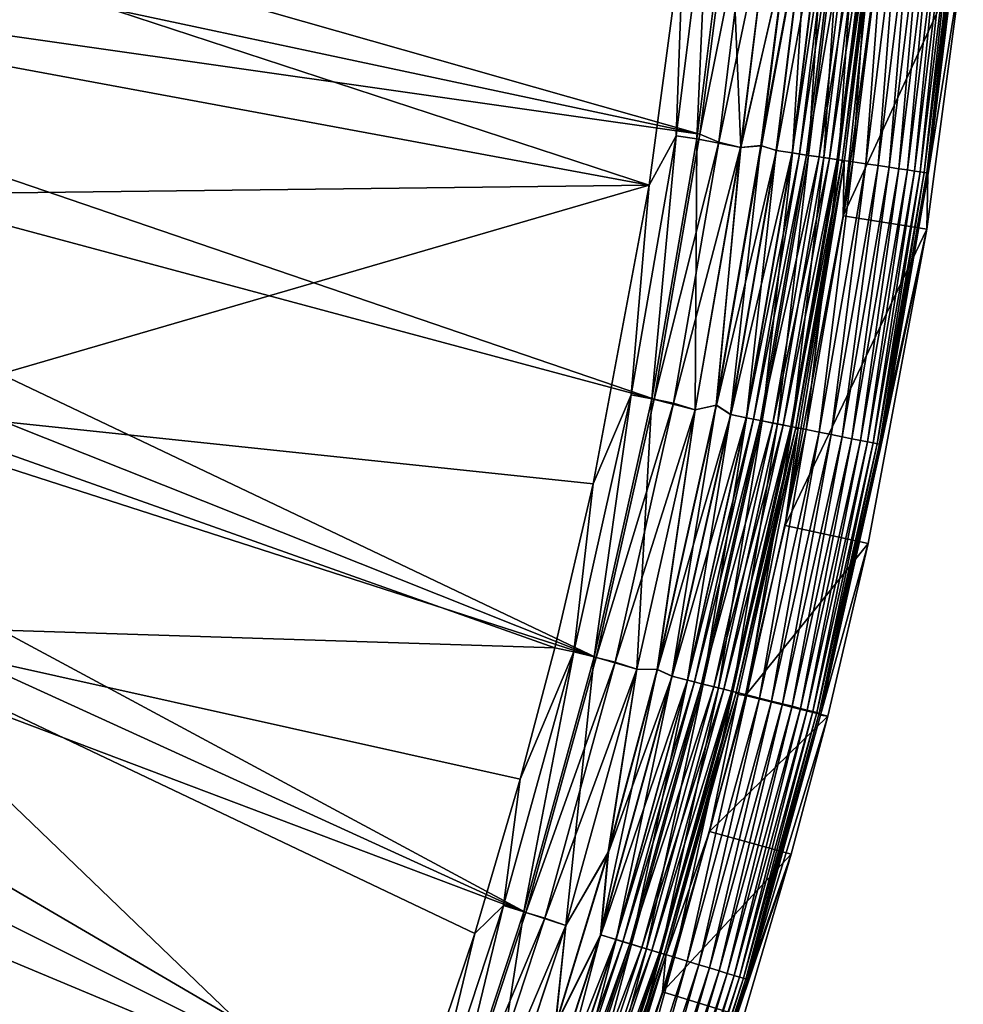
# Model space of a CAD drawing. Header units: metres. Extents: x -900 to 900, y -400 to 400.
# Tile 196 of 241: x 865 to 898, y -259 to -224. Entities that reach past the tile are written whole.
import ezdxf

# ---------------------------------------------------------------- set-up
doc = ezdxf.new("R2010")
doc.units = ezdxf.units.M

msp = doc.modelspace()

# ---------------------------------------------------------------- linework, layer by layer
at = {"layer": 'top'}
for points in [[(837.767822, -221.024963, -29.86421), (887.293213, -230.21315, -0.803848), (838.615112, -214.274445, -29.859097)], [(887.293213, -230.21315, -0.803848), (888.514221, -221.03038, -0.803848), (838.615112, -214.274445, -29.859097)], [(840.107117, -214.472153, -32.457088), (889.088013, -228.416321, -3.399924), (839.723206, -217.890854, -32.45974)], [(889.972351, -221.528122, -3.399924), (889.088013, -228.416321, -3.399924), (840.107117, -214.472153, -32.457088)], [(889.088013, -228.416321, -3.399924), (839.25592, -221.299149, -32.462105), (839.723206, -217.890854, -32.45974)], [(889.392639, -219.242432, -0.456723), (888.250183, -228.469086, -0.456723), (888.985291, -228.577805, -0.204445)], [(888.514221, -221.03038, -0.803848), (888.250183, -228.469086, -0.456723), (889.392639, -219.242432, -0.456723)], [(890.132202, -219.314987, -0.204445), (889.392639, -219.242432, -0.456723), (888.985291, -228.577805, -0.204445)], [(888.985291, -228.577805, -0.204445), (890.531128, -228.888031), (890.132202, -219.314987, -0.204445)], [(889.753174, -228.691376, -3.101714), (889.088013, -228.416321, -3.399924), (890.904785, -219.390778, -3.101714)], [(889.088013, -228.416321, -3.399924), (889.972351, -221.528122, -3.399924), (890.904785, -219.390778, -3.101714)], [(890.904785, -219.390778, -3.101714), (891.679993, -219.540833, -3), (889.753174, -228.691376, -3.101714)], [(891.679993, -219.540833, -3), (890.527161, -228.887436, -3), (889.753174, -228.691376, -3.101714)], [(890.531128, -228.888031), (891.68396, -219.541229), (890.132202, -219.314987, -0.204445)], [(891.679993, -219.540833, -3), (892.163574, -221.830399, -3), (890.527161, -228.887436, -3)], [(891.68396, -219.541229), (890.531128, -228.888031), (892.148865, -221.828751)], [(892.148865, -221.828751), (891.249207, -228.816299), (892.953796, -219.591797, -0.028766)], [(892.953796, -219.591797, -0.028766), (891.249207, -228.816299), (891.789734, -228.992599, -0.028766)], [(891.799866, -228.994095, -3.056892), (891.263794, -228.818481, -3), (892.963928, -219.592789, -3.056892)], [(891.263794, -228.818481, -3), (892.163574, -221.830399, -3), (892.963928, -219.592789, -3.056892)], [(892.36261, -229.077332, -0.114353), (892.953796, -219.591797, -0.028766), (891.789734, -228.992599, -0.028766)], [(892.963928, -219.592789, -3.056892), (893.519592, -219.647308, -3.22474), (891.799866, -228.994095, -3.056892)], [(892.953796, -219.591797, -0.028766), (892.36261, -229.077332, -0.114353), (893.530151, -219.648346, -0.114353)], [(893.519592, -219.647308, -3.22474), (892.352112, -229.07579, -3.22474), (891.799866, -228.994095, -3.056892)], [(893.519592, -219.647308, -3.22474), (893.782166, -219.673065, -3.348771), (892.352112, -229.07579, -3.22474)], [(893.782166, -219.673065, -3.348771), (892.613098, -229.114395, -3.348771), (892.352112, -229.07579, -3.22474)], [(893.530151, -219.648346, -0.114353), (892.36261, -229.077332, -0.114353), (892.925781, -229.160629, -0.255695)], [(893.782166, -219.673065, -3.348771), (894.03125, -219.697495, -3.497899), (892.613098, -229.114395, -3.348771)], [(894.03125, -219.697495, -3.497899), (892.860718, -229.151001, -3.497899), (892.613098, -229.114395, -3.348771)], [(894.03125, -219.697495, -3.497899), (894.480103, -219.741531, -3.865118), (892.860718, -229.151001, -3.497899)], [(894.480103, -219.741531, -3.865118), (893.306824, -229.216995, -3.865118), (892.860718, -229.151001, -3.497899)], [(892.925781, -229.160629, -0.255695), (894.09668, -219.703918, -0.255695), (893.530151, -219.648346, -0.114353)], [(893.472656, -229.241516, -0.451727), (894.09668, -219.703918, -0.255695), (892.925781, -229.160629, -0.255695)], [(894.480103, -219.741531, -3.865118), (894.849426, -219.777771, -4.312942), (893.306824, -229.216995, -3.865118)], [(894.849426, -219.777771, -4.312942), (893.67395, -229.271286, -4.312942), (893.306824, -229.216995, -3.865118)], [(893.472656, -229.241516, -0.451727), (894.646973, -219.757904, -0.451727), (894.09668, -219.703918, -0.255695)], [(893.997314, -229.319122, -0.70103), (894.646973, -219.757904, -0.451727), (893.472656, -229.241516, -0.451727)], [(894.849426, -219.777771, -4.312942), (895.125732, -219.804871, -4.82471), (893.67395, -229.271286, -4.312942)], [(895.125732, -219.804871, -4.82471), (893.948547, -229.311905, -4.82471), (893.67395, -229.271286, -4.312942)], [(895.125732, -219.804871, -4.82471), (895.297607, -219.821732, -5.381563), (893.948547, -229.311905, -4.82471)], [(895.297607, -219.821732, -5.381563), (894.119385, -229.337173, -5.381563), (893.948547, -229.311905, -4.82471)], [(894.646973, -219.757904, -0.451727), (893.997314, -229.319122, -0.70103), (895.174805, -219.809692, -0.70103)], [(895.174805, -219.809692, -0.70103), (893.997314, -229.319122, -0.70103), (894.494934, -229.392715, -1.000777)], [(895.297607, -219.821732, -5.381563), (895.365723, -219.903854, -5.959025), (894.119385, -229.337173, -5.381563)], [(895.365723, -219.903854, -5.959025), (894.190674, -229.430862, -5.959025), (894.119385, -229.337173, -5.381563)], [(895.42688, -221.778488, -35), (894.1604, -231.302231, -35), (895.365723, -219.903854, -5.959025)], [(895.365723, -219.903854, -5.959025), (894.1604, -231.302231, -35), (894.190674, -229.430862, -5.959025)], [(894.494934, -229.392715, -1.000777), (895.675415, -219.858795, -1.000777), (895.174805, -219.809692, -0.70103)], [(894.961182, -229.461685, -1.34779), (895.675415, -219.858795, -1.000777), (894.494934, -229.392715, -1.000777)], [(894.961182, -229.461685, -1.34779), (896.144531, -219.904816, -1.34779), (895.675415, -219.858795, -1.000777)], [(895.391663, -229.52536, -1.738888), (896.144531, -219.904816, -1.34779), (894.961182, -229.461685, -1.34779)], [(895.391663, -229.52536, -1.738888), (896.577637, -219.947311, -1.738888), (896.144531, -219.904816, -1.34779)], [(895.782288, -229.58313, -2.170691), (896.577637, -219.947311, -1.738888), (895.391663, -229.52536, -1.738888)], [(895.782288, -229.58313, -2.170691), (896.970642, -219.98587, -2.170691), (896.577637, -219.947311, -1.738888)], [(896.129578, -229.634491, -2.639013), (896.970642, -219.98587, -2.170691), (895.782288, -229.58313, -2.170691)], [(896.129578, -229.634491, -2.639013), (897.320007, -220.020142, -2.639013), (896.970642, -219.98587, -2.170691)], [(896.430359, -229.678986, -3.139467), (897.320007, -220.020142, -2.639013), (896.129578, -229.634491, -2.639013)], [(896.430359, -229.678986, -3.139467), (897.622681, -220.049835, -3.139467), (897.320007, -220.020142, -2.639013)], [(896.681519, -229.716125, -3.667668), (897.622681, -220.049835, -3.139467), (896.430359, -229.678986, -3.139467)], [(896.681519, -229.716125, -3.667668), (897.875366, -220.074631, -3.667668), (897.622681, -220.049835, -3.139467)], [(896.880188, -229.745514, -4.218875), (897.875366, -220.074631, -3.667668), (896.681519, -229.716125, -3.667668)], [(896.880188, -229.745514, -4.218875), (898.075256, -220.094238, -4.218875), (897.875366, -220.074631, -3.667668)], [(897.024902, -229.766922, -4.786941), (898.075256, -220.094238, -4.218875), (896.880188, -229.745514, -4.218875)], [(897.024902, -229.766922, -4.786941), (898.220825, -220.108521, -4.786941), (898.075256, -220.094238, -4.218875)], [(897.114563, -229.780182, -5.365363), (898.220825, -220.108521, -4.786941), (897.024902, -229.766922, -4.786941)], [(897.114563, -229.780182, -5.365363), (898.311035, -220.117371, -5.365363), (898.220825, -220.108521, -4.786941)], [(897.158203, -229.871063, -5.947641), (898.311035, -220.117371, -5.365363), (897.114563, -229.780182, -5.365363)], [(897.158203, -229.871063, -5.947641), (898.351318, -220.197906, -5.947641), (898.311035, -220.117371, -5.365363)], [(898.351318, -220.197906, -5.947641), (897.158203, -229.871063, -5.947641), (898.409607, -222.101273, -35)], [(887.293213, -230.21315, -0.803848), (837.767822, -221.024963, -29.86421), (861.700134, -230.521439, -15.338564)], [(888.514221, -221.03038, -0.803848), (887.293213, -230.21315, -0.803848), (888.250183, -228.469086, -0.456723)], [(887.468811, -237.797104, -3.399924), (838.705444, -224.694992, -32.464188), (839.25592, -221.299149, -32.462105)], [(889.088013, -228.416321, -3.399924), (887.468811, -237.797104, -3.399924), (839.25592, -221.299149, -32.462105)], [(892.163574, -221.830399, -3), (891.263794, -228.818481, -3), (890.527161, -228.887436, -3)], [(892.148865, -221.828751), (890.531128, -228.888031), (891.249207, -228.816299)], [(898.409607, -222.101273, -35), (894.1604, -231.302231, -35), (895.42688, -221.778488, -35)], [(898.409607, -222.101273, -35), (897.123474, -231.772141, -35), (894.1604, -231.302231, -35)], [(898.409607, -222.101273, -35), (897.158203, -229.871063, -5.947641), (897.123474, -231.772141, -35)], [(885.419678, -246.937363, -3.399924), (838.072083, -228.07637, -32.465992), (838.705444, -224.694992, -32.464188)], [(887.468811, -237.797104, -3.399924), (885.419678, -246.937363, -3.399924), (838.705444, -224.694992, -32.464188)], [(838.072083, -228.07637, -32.465992), (885.419678, -246.937363, -3.399924), (837.356201, -231.441254, -32.467522)], [(888.250183, -228.469086, -0.456723), (886.658203, -237.642593, -0.456723), (887.387024, -237.787277, -0.204445)], [(887.293213, -230.21315, -0.803848), (886.658203, -237.642593, -0.456723), (888.250183, -228.469086, -0.456723)], [(888.985291, -228.577805, -0.204445), (888.250183, -228.469086, -0.456723), (887.387024, -237.787277, -0.204445)], [(887.387024, -237.787277, -0.204445), (888.921082, -238.167007), (888.985291, -228.577805, -0.204445)], [(887.468811, -237.797104, -3.399924), (889.088013, -228.416321, -3.399924), (889.753174, -228.691376, -3.101714)], [(888.148376, -237.938431, -3.101714), (887.468811, -237.797104, -3.399924), (889.753174, -228.691376, -3.101714)], [(889.753174, -228.691376, -3.101714), (890.527161, -228.887436, -3), (888.148376, -237.938431, -3.101714)], [(888.921082, -238.167007), (890.531128, -228.888031), (888.985291, -228.577805, -0.204445)], [(890.527161, -228.887436, -3), (888.917175, -238.166214, -3), (888.148376, -237.938431, -3.101714)], [(890.527161, -228.887436, -3), (889.681152, -238.007706, -3), (888.917175, -238.166214, -3)], [(890.531128, -228.888031), (888.921082, -238.167007), (889.666626, -238.004776)], [(891.249207, -228.816299), (889.666626, -238.004776), (890.167664, -238.339279, -0.028766)], [(890.531128, -228.888031), (889.666626, -238.004776), (891.249207, -228.816299)], [(889.681152, -238.007706, -3), (891.263794, -228.818481, -3), (891.799866, -228.994095, -3.056892)], [(890.527161, -228.887436, -3), (891.263794, -228.818481, -3), (889.681152, -238.007706, -3)], [(890.177734, -238.341263, -3.056892), (889.681152, -238.007706, -3), (891.799866, -228.994095, -3.056892)], [(891.249207, -228.816299), (890.167664, -238.339279, -0.028766), (891.789734, -228.992599, -0.028766)], [(891.789734, -228.992599, -0.028766), (890.167664, -238.339279, -0.028766), (890.735718, -238.452042, -0.114353)], [(891.799866, -228.994095, -3.056892), (892.352112, -229.07579, -3.22474), (890.177734, -238.341263, -3.056892)], [(890.735718, -238.452042, -0.114353), (892.36261, -229.077332, -0.114353), (891.789734, -228.992599, -0.028766)], [(892.352112, -229.07579, -3.22474), (890.725281, -238.449966, -3.22474), (890.177734, -238.341263, -3.056892)], [(892.352112, -229.07579, -3.22474), (892.613098, -229.114395, -3.348771), (890.725281, -238.449966, -3.22474)], [(892.613098, -229.114395, -3.348771), (890.98407, -238.501343, -3.348771), (890.725281, -238.449966, -3.22474)], [(891.294067, -238.562881, -0.255695), (892.36261, -229.077332, -0.114353), (890.735718, -238.452042, -0.114353)], [(892.613098, -229.114395, -3.348771), (892.860718, -229.151001, -3.497899), (890.98407, -238.501343, -3.348771)], [(892.860718, -229.151001, -3.497899), (891.229553, -238.550079, -3.497899), (890.98407, -238.501343, -3.348771)], [(892.860718, -229.151001, -3.497899), (893.306824, -229.216995, -3.865118), (891.229553, -238.550079, -3.497899)], [(893.306824, -229.216995, -3.865118), (891.671936, -238.637894, -3.865118), (891.229553, -238.550079, -3.497899)], [(892.36261, -229.077332, -0.114353), (891.294067, -238.562881, -0.255695), (892.925781, -229.160629, -0.255695)], [(892.925781, -229.160629, -0.255695), (891.294067, -238.562881, -0.255695), (891.836365, -238.670532, -0.451727)], [(893.306824, -229.216995, -3.865118), (893.67395, -229.271286, -4.312942), (891.671936, -238.637894, -3.865118)], [(893.67395, -229.271286, -4.312942), (892.035889, -238.710144, -4.312942), (891.671936, -238.637894, -3.865118)], [(891.836365, -238.670532, -0.451727), (893.472656, -229.241516, -0.451727), (892.925781, -229.160629, -0.255695)], [(892.356506, -238.773788, -0.70103), (893.472656, -229.241516, -0.451727), (891.836365, -238.670532, -0.451727)], [(893.67395, -229.271286, -4.312942), (893.948547, -229.311905, -4.82471), (892.035889, -238.710144, -4.312942)], [(893.948547, -229.311905, -4.82471), (892.308167, -238.764191, -4.82471), (892.035889, -238.710144, -4.312942)], [(893.948547, -229.311905, -4.82471), (894.119385, -229.337173, -5.381563), (892.308167, -238.764191, -4.82471)], [(894.119385, -229.337173, -5.381563), (892.4776, -238.797821, -5.381563), (892.308167, -238.764191, -4.82471)], [(892.356506, -238.773788, -0.70103), (893.997314, -229.319122, -0.70103), (893.472656, -229.241516, -0.451727)], [(892.849915, -238.871735, -1.000777), (893.997314, -229.319122, -0.70103), (892.356506, -238.773788, -0.70103)], [(894.119385, -229.337173, -5.381563), (894.190674, -229.430862, -5.959025), (892.4776, -238.797821, -5.381563)], [(893.997314, -229.319122, -0.70103), (892.849915, -238.871735, -1.000777), (894.494934, -229.392715, -1.000777)], [(894.494934, -229.392715, -1.000777), (892.849915, -238.871735, -1.000777), (893.312195, -238.963501, -1.34779)], [(893.312195, -238.963501, -1.34779), (894.961182, -229.461685, -1.34779), (894.494934, -229.392715, -1.000777)], [(894.1604, -231.302231, -35), (892.105957, -242.266907, -35), (894.190674, -229.430862, -5.959025)], [(894.190674, -229.430862, -5.959025), (892.105957, -242.266907, -35), (892.549561, -238.888748, -5.959025)], [(894.190674, -229.430862, -5.959025), (892.549561, -238.888748, -5.959025), (892.4776, -238.797821, -5.381563)], [(893.739075, -239.048233, -1.738888), (894.961182, -229.461685, -1.34779), (893.312195, -238.963501, -1.34779)], [(893.739075, -239.048233, -1.738888), (895.391663, -229.52536, -1.738888), (894.961182, -229.461685, -1.34779)], [(894.126343, -239.125122, -2.170691), (895.391663, -229.52536, -1.738888), (893.739075, -239.048233, -1.738888)], [(894.126343, -239.125122, -2.170691), (895.782288, -229.58313, -2.170691), (895.391663, -229.52536, -1.738888)], [(894.470642, -239.193481, -2.639013), (895.782288, -229.58313, -2.170691), (894.126343, -239.125122, -2.170691)], [(894.470642, -239.193481, -2.639013), (896.129578, -229.634491, -2.639013), (895.782288, -229.58313, -2.170691)], [(894.768921, -239.252686, -3.139467), (896.129578, -229.634491, -2.639013), (894.470642, -239.193481, -2.639013)], [(894.768921, -239.252686, -3.139467), (896.430359, -229.678986, -3.139467), (896.129578, -229.634491, -2.639013)], [(895.017944, -239.302124, -3.667668), (896.430359, -229.678986, -3.139467), (894.768921, -239.252686, -3.139467)], [(895.017944, -239.302124, -3.667668), (896.681519, -229.716125, -3.667668), (896.430359, -229.678986, -3.139467)], [(895.214966, -239.341217, -4.218875), (896.681519, -229.716125, -3.667668), (895.017944, -239.302124, -3.667668)], [(895.214966, -239.341217, -4.218875), (896.880188, -229.745514, -4.218875), (896.681519, -229.716125, -3.667668)], [(895.358398, -239.369705, -4.786941), (896.880188, -229.745514, -4.218875), (895.214966, -239.341217, -4.218875)], [(895.358398, -239.369705, -4.786941), (897.024902, -229.766922, -4.786941), (896.880188, -229.745514, -4.218875)], [(895.447327, -239.38736, -5.365363), (897.024902, -229.766922, -4.786941), (895.358398, -239.369705, -4.786941)], [(895.447327, -239.38736, -5.365363), (897.114563, -229.780182, -5.365363), (897.024902, -229.766922, -4.786941)], [(895.491943, -239.47403, -5.947641), (897.114563, -229.780182, -5.365363), (895.447327, -239.38736, -5.365363)], [(895.491943, -239.47403, -5.947641), (897.158203, -229.871063, -5.947641), (897.114563, -229.780182, -5.365363)], [(897.158203, -229.871063, -5.947641), (895.491943, -239.47403, -5.947641), (897.123474, -231.772141, -35)], [(885.311462, -240.790527, -0.803848), (887.293213, -230.21315, -0.803848), (860.10199, -238.14032, -15.338564)], [(860.10199, -238.14032, -15.338564), (887.293213, -230.21315, -0.803848), (861.700134, -230.521439, -15.338564)], [(887.293213, -230.21315, -0.803848), (885.311462, -240.790527, -0.803848), (886.658203, -237.642593, -0.456723)], [(837.356201, -231.441254, -32.467522), (882.92395, -255.96434, -3.399924), (836.558411, -234.787659, -32.468777)], [(885.419678, -246.937363, -3.399924), (882.92395, -255.96434, -3.399924), (837.356201, -231.441254, -32.467522)], [(897.123474, -231.772141, -35), (892.105957, -242.266907, -35), (894.1604, -231.302231, -35)], [(897.123474, -231.772141, -35), (895.037659, -242.903931, -35), (892.105957, -242.266907, -35)], [(897.123474, -231.772141, -35), (895.491943, -239.47403, -5.947641), (893.356506, -248.983673, -5.947641)], [(893.356506, -248.983673, -5.947641), (895.037659, -242.903931, -35), (897.123474, -231.772141, -35)], [(882.92395, -255.96434, -3.399924), (835.679138, -238.113617, -32.469769), (836.558411, -234.787659, -32.468777)], [(886.658203, -237.642593, -0.456723), (884.620972, -246.736832, -0.456723), (885.341858, -246.917175, -0.204445)], [(885.311462, -240.790527, -0.803848), (884.620972, -246.736832, -0.456723), (886.658203, -237.642593, -0.456723)], [(887.387024, -237.787277, -0.204445), (886.658203, -237.642593, -0.456723), (885.341858, -246.917175, -0.204445)], [(880.22467, -264.190063, -3.399924), (834.719055, -241.41713, -32.470493), (835.679138, -238.113617, -32.469769)], [(882.92395, -255.96434, -3.399924), (880.22467, -264.190063, -3.399924), (835.679138, -238.113617, -32.469769)], [(885.341858, -246.917175, -0.204445), (886.857666, -247.355804), (887.387024, -237.787277, -0.204445)], [(885.419678, -246.937363, -3.399924), (887.468811, -237.797104, -3.399924), (888.148376, -237.938431, -3.101714)], [(886.094849, -247.10556, -3.101714), (885.419678, -246.937363, -3.399924), (888.148376, -237.938431, -3.101714)], [(888.148376, -237.938431, -3.101714), (888.917175, -238.166214, -3), (886.094849, -247.10556, -3.101714)], [(886.857666, -247.355804), (888.921082, -238.167007), (887.387024, -237.787277, -0.204445)], [(889.666626, -238.004776), (887.576294, -247.366776), (888.092041, -247.605179, -0.028766)], [(888.921082, -238.167007), (887.576294, -247.366776), (889.666626, -238.004776)], [(887.590637, -247.370377, -3), (889.681152, -238.007706, -3), (890.177734, -238.341263, -3.056892)], [(889.681152, -238.007706, -3), (887.590637, -247.370377, -3), (888.917175, -238.166214, -3)], [(889.666626, -238.004776), (888.092041, -247.605179, -0.028766), (890.167664, -238.339279, -0.028766)], [(883.954773, -246.598083, -0.803848), (860.10199, -238.14032, -15.338564), (858.114075, -245.777359, -15.338564)], [(883.954773, -246.598083, -0.803848), (885.311462, -240.790527, -0.803848), (860.10199, -238.14032, -15.338564)], [(888.917175, -238.166214, -3), (886.85376, -247.354828, -3), (886.094849, -247.10556, -3.101714)], [(888.917175, -238.166214, -3), (887.590637, -247.370377, -3), (886.85376, -247.354828, -3)], [(888.921082, -238.167007), (886.857666, -247.355804), (887.576294, -247.366776)], [(888.101929, -247.607666, -3.056892), (887.590637, -247.370377, -3), (890.177734, -238.341263, -3.056892)], [(890.167664, -238.339279, -0.028766), (888.092041, -247.605179, -0.028766), (888.653809, -247.745728, -0.114353)], [(890.177734, -238.341263, -3.056892), (890.725281, -238.449966, -3.22474), (888.101929, -247.607666, -3.056892)], [(890.725281, -238.449966, -3.22474), (888.643494, -247.743149, -3.22474), (888.101929, -247.607666, -3.056892)], [(890.725281, -238.449966, -3.22474), (890.98407, -238.501343, -3.348771), (888.643494, -247.743149, -3.22474)], [(890.167664, -238.339279, -0.028766), (888.653809, -247.745728, -0.114353), (890.735718, -238.452042, -0.114353)], [(890.735718, -238.452042, -0.114353), (888.653809, -247.745728, -0.114353), (889.206055, -247.883881, -0.255695)], [(889.206055, -247.883881, -0.255695), (891.294067, -238.562881, -0.255695), (890.735718, -238.452042, -0.114353)], [(890.98407, -238.501343, -3.348771), (888.899475, -247.80719, -3.348771), (888.643494, -247.743149, -3.22474)], [(890.98407, -238.501343, -3.348771), (891.229553, -238.550079, -3.497899), (888.899475, -247.80719, -3.348771)], [(891.229553, -238.550079, -3.497899), (889.142273, -247.86792, -3.497899), (888.899475, -247.80719, -3.348771)], [(891.229553, -238.550079, -3.497899), (891.671936, -238.637894, -3.865118), (889.142273, -247.86792, -3.497899)], [(891.671936, -238.637894, -3.865118), (889.579773, -247.977371, -3.865118), (889.142273, -247.86792, -3.497899)], [(889.742371, -248.018051, -0.451727), (891.294067, -238.562881, -0.255695), (889.206055, -247.883881, -0.255695)], [(891.671936, -238.637894, -3.865118), (892.035889, -238.710144, -4.312942), (889.579773, -247.977371, -3.865118)], [(892.035889, -238.710144, -4.312942), (889.939758, -248.067429, -4.312942), (889.579773, -247.977371, -3.865118)], [(891.294067, -238.562881, -0.255695), (889.742371, -248.018051, -0.451727), (891.836365, -238.670532, -0.451727)], [(891.836365, -238.670532, -0.451727), (889.742371, -248.018051, -0.451727), (890.256897, -248.146759, -0.70103)], [(892.035889, -238.710144, -4.312942), (892.308167, -238.764191, -4.82471), (889.939758, -248.067429, -4.312942)], [(892.308167, -238.764191, -4.82471), (890.209045, -248.134796, -4.82471), (889.939758, -248.067429, -4.312942)], [(892.308167, -238.764191, -4.82471), (892.4776, -238.797821, -5.381563), (890.209045, -248.134796, -4.82471)], [(892.4776, -238.797821, -5.381563), (890.376587, -248.176712, -5.381563), (890.209045, -248.134796, -4.82471)], [(890.256897, -248.146759, -0.70103), (892.356506, -238.773788, -0.70103), (891.836365, -238.670532, -0.451727)], [(890.744873, -248.268845, -1.000777), (892.356506, -238.773788, -0.70103), (890.256897, -248.146759, -0.70103)], [(892.4776, -238.797821, -5.381563), (892.549561, -238.888748, -5.959025), (890.376587, -248.176712, -5.381563)], [(890.744873, -248.268845, -1.000777), (892.849915, -238.871735, -1.000777), (892.356506, -238.773788, -0.70103)], [(892.549561, -238.888748, -5.959025), (890.44635, -248.25473, -5.959025), (890.376587, -248.176712, -5.381563)], [(892.549561, -238.888748, -5.959025), (890.699524, -248.287079, -35), (890.44635, -248.25473, -5.959025)], [(892.105957, -242.266907, -35), (890.699524, -248.287079, -35), (892.549561, -238.888748, -5.959025)], [(891.202087, -248.383224, -1.34779), (892.849915, -238.871735, -1.000777), (890.744873, -248.268845, -1.000777)], [(892.849915, -238.871735, -1.000777), (891.202087, -248.383224, -1.34779), (893.312195, -238.963501, -1.34779)], [(893.312195, -238.963501, -1.34779), (891.202087, -248.383224, -1.34779), (891.624268, -248.488831, -1.738888)], [(891.624268, -248.488831, -1.738888), (893.739075, -239.048233, -1.738888), (893.312195, -238.963501, -1.34779)], [(892.007263, -248.584656, -2.170691), (893.739075, -239.048233, -1.738888), (891.624268, -248.488831, -1.738888)], [(892.007263, -248.584656, -2.170691), (894.126343, -239.125122, -2.170691), (893.739075, -239.048233, -1.738888)], [(892.347839, -248.669861, -2.639013), (894.126343, -239.125122, -2.170691), (892.007263, -248.584656, -2.170691)], [(892.347839, -248.669861, -2.639013), (894.470642, -239.193481, -2.639013), (894.126343, -239.125122, -2.170691)], [(892.642822, -248.743652, -3.139467), (894.470642, -239.193481, -2.639013), (892.347839, -248.669861, -2.639013)], [(892.642822, -248.743652, -3.139467), (894.768921, -239.252686, -3.139467), (894.470642, -239.193481, -2.639013)], [(892.88916, -248.805267, -3.667668), (894.768921, -239.252686, -3.139467), (892.642822, -248.743652, -3.139467)], [(892.88916, -248.805267, -3.667668), (895.017944, -239.302124, -3.667668), (894.768921, -239.252686, -3.139467)], [(893.083984, -248.854004, -4.218875), (895.017944, -239.302124, -3.667668), (892.88916, -248.805267, -3.667668)], [(893.083984, -248.854004, -4.218875), (895.214966, -239.341217, -4.218875), (895.017944, -239.302124, -3.667668)], [(893.225891, -248.889511, -4.786941), (895.214966, -239.341217, -4.218875), (893.083984, -248.854004, -4.218875)], [(893.225891, -248.889511, -4.786941), (895.358398, -239.369705, -4.786941), (895.214966, -239.341217, -4.218875)], [(893.313782, -248.911499, -5.365363), (895.358398, -239.369705, -4.786941), (893.225891, -248.889511, -4.786941)], [(893.313782, -248.911499, -5.365363), (895.447327, -239.38736, -5.365363), (895.358398, -239.369705, -4.786941)], [(893.356506, -248.983673, -5.947641), (895.447327, -239.38736, -5.365363), (893.313782, -248.911499, -5.365363)], [(893.356506, -248.983673, -5.947641), (895.491943, -239.47403, -5.947641), (895.447327, -239.38736, -5.365363)], [(885.311462, -240.790527, -0.803848), (883.954773, -246.598083, -0.803848), (884.620972, -246.736832, -0.456723)], [(834.719055, -241.41713, -32.470493), (880.22467, -264.190063, -3.399924), (833.678528, -244.696198, -32.470963)], [(895.037659, -242.903931, -35), (890.699524, -248.287079, -35), (892.105957, -242.266907, -35)], [(895.037659, -242.903931, -35), (893.609802, -249.015854, -35), (890.699524, -248.287079, -35)], [(893.609802, -249.015854, -35), (895.037659, -242.903931, -35), (893.356506, -248.983673, -5.947641)], [(833.678528, -244.696198, -32.470963), (876.619751, -273.58847, -3.399924), (831.358643, -251.173111, -32.471138)], [(880.22467, -264.190063, -3.399924), (876.619751, -273.58847, -3.399924), (833.678528, -244.696198, -32.470963)], [(831.146118, -247.301697, -29.873283), (878.28363, -265.150696, -0.803848), (858.114075, -245.777359, -15.338564)], [(878.28363, -265.150696, -0.803848), (881.120422, -256.717102, -0.803848), (858.114075, -245.777359, -15.338564)], [(858.114075, -245.777359, -15.338564), (881.120422, -256.717102, -0.803848), (882.727722, -251.24791, -0.803848)], [(882.727722, -251.24791, -0.803848), (883.954773, -246.598083, -0.803848), (858.114075, -245.777359, -15.338564)], [(884.620972, -246.736832, -0.456723), (882.142822, -255.725662, -0.456723), (882.854004, -255.941238, -0.204445)], [(884.620972, -246.736832, -0.456723), (882.727722, -251.24791, -0.803848), (882.142822, -255.725662, -0.456723)], [(883.954773, -246.598083, -0.803848), (882.727722, -251.24791, -0.803848), (884.620972, -246.736832, -0.456723)], [(885.341858, -246.917175, -0.204445), (884.620972, -246.736832, -0.456723), (882.854004, -255.941238, -0.204445)], [(882.854004, -255.941238, -0.204445), (884.345886, -256.432281), (885.341858, -246.917175, -0.204445)], [(882.92395, -255.96434, -3.399924), (885.419678, -246.937363, -3.399924), (886.094849, -247.10556, -3.101714)], [(883.596863, -256.166443, -3.101714), (882.92395, -255.96434, -3.399924), (886.094849, -247.10556, -3.101714)], [(886.094849, -247.10556, -3.101714), (886.85376, -247.354828, -3), (883.596863, -256.166443, -3.101714)], [(884.345886, -256.432281), (886.857666, -247.355804), (885.341858, -246.917175, -0.204445)], [(878.28363, -265.150696, -0.803848), (831.146118, -247.301697, -29.873283), (828.644226, -253.807495, -29.872879)], [(886.85376, -247.354828, -3), (884.342041, -256.431122, -3), (883.596863, -256.166443, -3.101714)], [(886.85376, -247.354828, -3), (885.858826, -253.829803, -3), (884.342041, -256.431122, -3)], [(886.857666, -247.355804), (884.345886, -256.432281), (885.844604, -253.825714)], [(887.576294, -247.366776), (885.567139, -256.763672, -0.028766), (888.092041, -247.605179, -0.028766)], [(887.576294, -247.366776), (885.844604, -253.825714), (885.567139, -256.763672, -0.028766)], [(886.857666, -247.355804), (885.844604, -253.825714), (887.576294, -247.366776)], [(887.590637, -247.370377, -3), (885.858826, -253.829803, -3), (886.85376, -247.354828, -3)], [(885.858826, -253.829803, -3), (887.590637, -247.370377, -3), (888.101929, -247.607666, -3.056892)], [(888.092041, -247.605179, -0.028766), (885.567139, -256.763672, -0.028766), (886.121338, -256.931702, -0.114353)], [(885.576904, -256.766663, -3.056892), (885.858826, -253.829803, -3), (888.101929, -247.607666, -3.056892)], [(888.101929, -247.607666, -3.056892), (888.643494, -247.743149, -3.22474), (885.576904, -256.766663, -3.056892)], [(888.643494, -247.743149, -3.22474), (886.111206, -256.928619, -3.22474), (885.576904, -256.766663, -3.056892)], [(888.643494, -247.743149, -3.22474), (888.899475, -247.80719, -3.348771), (886.111206, -256.928619, -3.22474)], [(888.899475, -247.80719, -3.348771), (886.363708, -257.005157, -3.348771), (886.111206, -256.928619, -3.22474)], [(888.092041, -247.605179, -0.028766), (886.121338, -256.931702, -0.114353), (888.653809, -247.745728, -0.114353)], [(888.653809, -247.745728, -0.114353), (886.121338, -256.931702, -0.114353), (886.666138, -257.096832, -0.255695)], [(888.899475, -247.80719, -3.348771), (889.142273, -247.86792, -3.497899), (886.363708, -257.005157, -3.348771)], [(889.142273, -247.86792, -3.497899), (886.60321, -257.077759, -3.497899), (886.363708, -257.005157, -3.348771)], [(889.142273, -247.86792, -3.497899), (889.579773, -247.977371, -3.865118), (886.60321, -257.077759, -3.497899)], [(888.653809, -247.745728, -0.114353), (886.666138, -257.096832, -0.255695), (889.206055, -247.883881, -0.255695)], [(889.579773, -247.977371, -3.865118), (887.03479, -257.208588, -3.865118), (886.60321, -257.077759, -3.497899)], [(889.206055, -247.883881, -0.255695), (886.666138, -257.096832, -0.255695), (887.195251, -257.257233, -0.451727)], [(889.579773, -247.977371, -3.865118), (889.939758, -248.067429, -4.312942), (887.03479, -257.208588, -3.865118)], [(889.939758, -248.067429, -4.312942), (887.389954, -257.316254, -4.312942), (887.03479, -257.208588, -3.865118)], [(887.195251, -257.257233, -0.451727), (889.742371, -248.018051, -0.451727), (889.206055, -247.883881, -0.255695)], [(887.70282, -257.411072, -0.70103), (889.742371, -248.018051, -0.451727), (887.195251, -257.257233, -0.451727)], [(889.939758, -248.067429, -4.312942), (890.209045, -248.134796, -4.82471), (887.389954, -257.316254, -4.312942)], [(890.209045, -248.134796, -4.82471), (887.65564, -257.39679, -4.82471), (887.389954, -257.316254, -4.312942)], [(890.209045, -248.134796, -4.82471), (890.376587, -248.176712, -5.381563), (887.65564, -257.39679, -4.82471)], [(890.376587, -248.176712, -5.381563), (887.820923, -257.446869, -5.381563), (887.65564, -257.39679, -4.82471)], [(889.742371, -248.018051, -0.451727), (887.70282, -257.411072, -0.70103), (890.256897, -248.146759, -0.70103)], [(890.256897, -248.146759, -0.70103), (887.70282, -257.411072, -0.70103), (888.184204, -257.557007, -1.000777)], [(890.376587, -248.176712, -5.381563), (890.44635, -248.25473, -5.959025), (887.820923, -257.446869, -5.381563)], [(888.184204, -257.557007, -1.000777), (890.744873, -248.268845, -1.000777), (890.256897, -248.146759, -0.70103)], [(890.44635, -248.25473, -5.959025), (887.886169, -257.506226, -5.959025), (887.820923, -257.446869, -5.381563)], [(890.44635, -248.25473, -5.959025), (889.427551, -253.107178, -35), (887.886169, -257.506226, -5.959025)], [(888.635254, -257.693756, -1.34779), (890.744873, -248.268845, -1.000777), (888.184204, -257.557007, -1.000777)], [(888.635254, -257.693756, -1.34779), (891.202087, -248.383224, -1.34779), (890.744873, -248.268845, -1.000777)], [(889.051758, -257.820007, -1.738888), (891.202087, -248.383224, -1.34779), (888.635254, -257.693756, -1.34779)], [(891.202087, -248.383224, -1.34779), (889.051758, -257.820007, -1.738888), (891.624268, -248.488831, -1.738888)], [(891.624268, -248.488831, -1.738888), (889.051758, -257.820007, -1.738888), (889.429626, -257.93454, -2.170691)], [(890.699524, -248.287079, -35), (889.427551, -253.107178, -35), (890.44635, -248.25473, -5.959025)], [(893.609802, -249.015854, -35), (889.427551, -253.107178, -35), (890.699524, -248.287079, -35)], [(889.429626, -257.93454, -2.170691), (892.007263, -248.584656, -2.170691), (891.624268, -248.488831, -1.738888)], [(889.765564, -258.036377, -2.639013), (892.007263, -248.584656, -2.170691), (889.429626, -257.93454, -2.170691)], [(889.765564, -258.036377, -2.639013), (892.347839, -248.669861, -2.639013), (892.007263, -248.584656, -2.170691)], [(890.056641, -258.124603, -3.139467), (892.347839, -248.669861, -2.639013), (889.765564, -258.036377, -2.639013)], [(890.056641, -258.124603, -3.139467), (892.642822, -248.743652, -3.139467), (892.347839, -248.669861, -2.639013)], [(890.299622, -258.198273, -3.667668), (892.642822, -248.743652, -3.139467), (890.056641, -258.124603, -3.139467)], [(890.299622, -258.198273, -3.667668), (892.88916, -248.805267, -3.667668), (892.642822, -248.743652, -3.139467)], [(890.49176, -258.256531, -4.218875), (892.88916, -248.805267, -3.667668), (890.299622, -258.198273, -3.667668)], [(890.49176, -258.256531, -4.218875), (893.083984, -248.854004, -4.218875), (892.88916, -248.805267, -3.667668)], [(890.631775, -258.29895, -4.786941), (893.083984, -248.854004, -4.218875), (890.49176, -258.256531, -4.218875)], [(890.631775, -258.29895, -4.786941), (893.225891, -248.889511, -4.786941), (893.083984, -248.854004, -4.218875)], [(890.718506, -258.325256, -5.365363), (893.225891, -248.889511, -4.786941), (890.631775, -258.29895, -4.786941)], [(890.718506, -258.325256, -5.365363), (893.313782, -248.911499, -5.365363), (893.225891, -248.889511, -4.786941)], [(890.756958, -258.377075, -5.947641), (893.313782, -248.911499, -5.365363), (890.718506, -258.325256, -5.365363)], [(890.756958, -258.377075, -5.947641), (893.356506, -248.983673, -5.947641), (893.313782, -248.911499, -5.365363)], [(893.609802, -249.015854, -35), (892.31842, -253.909409, -35), (889.427551, -253.107178, -35)], [(890.756958, -258.377075, -5.947641), (893.609802, -249.015854, -35), (893.356506, -248.983673, -5.947641)], [(892.31842, -253.909409, -35), (893.609802, -249.015854, -35), (890.756958, -258.377075, -5.947641)], [(876.619751, -273.58847, -3.399924), (830.080566, -254.367065, -32.470848), (831.358643, -251.173111, -32.471138)], [(882.727722, -251.24791, -0.803848), (881.120422, -256.717102, -0.803848), (882.142822, -255.725662, -0.456723)], [(889.427551, -253.107178, -35), (887.761414, -258.776672, -35), (887.886169, -257.506226, -5.959025)], [(892.31842, -253.909409, -35), (887.761414, -258.776672, -35), (889.427551, -253.107178, -35)], [(874.420105, -274.93988, -0.803848), (828.644226, -253.807495, -29.872879), (825.802856, -260.232513, -29.871416)], [(874.420105, -274.93988, -0.803848), (878.28363, -265.150696, -0.803848), (828.644226, -253.807495, -29.872879)], [(885.844604, -253.825714), (883.967896, -259.979309), (885.567139, -256.763672, -0.028766)], [(884.345886, -256.432281), (883.967896, -259.979309), (885.844604, -253.825714)], [(883.981995, -259.983856, -3), (885.858826, -253.829803, -3), (885.576904, -256.766663, -3.056892)], [(885.858826, -253.829803, -3), (883.981995, -259.983856, -3), (884.342041, -256.431122, -3)], [(890.626892, -259.665344, -35), (892.31842, -253.909409, -35), (887.699707, -267.631622, -5.947641)], [(887.699707, -267.631622, -5.947641), (892.31842, -253.909409, -35), (890.756958, -258.377075, -5.947641)], [(892.31842, -253.909409, -35), (890.626892, -259.665344, -35), (887.761414, -258.776672, -35)], [(830.080566, -254.367065, -32.470848), (876.619751, -273.58847, -3.399924), (827.292175, -260.656525, -32.469524)], [(882.142822, -255.725662, -0.456723), (879.228088, -264.582916, -0.456723), (879.927856, -264.833221, -0.204445)], [(882.142822, -255.725662, -0.456723), (881.120422, -256.717102, -0.803848), (879.228088, -264.582916, -0.456723)], [(882.854004, -255.941238, -0.204445), (882.142822, -255.725662, -0.456723), (879.927856, -264.833221, -0.204445)], [(879.927856, -264.833221, -0.204445), (881.391724, -265.374573), (882.854004, -255.941238, -0.204445)], [(880.22467, -264.190063, -3.399924), (882.92395, -255.96434, -3.399924), (883.596863, -256.166443, -3.101714)], [(880.658752, -265.094696, -3.101714), (880.22467, -264.190063, -3.399924), (883.596863, -256.166443, -3.101714)], [(883.596863, -256.166443, -3.101714), (884.342041, -256.431122, -3), (880.658752, -265.094696, -3.101714)], [(881.391724, -265.374573), (884.345886, -256.432281), (882.854004, -255.941238, -0.204445)], [(884.342041, -256.431122, -3), (881.387939, -265.37323, -3), (880.658752, -265.094696, -3.101714)], [(884.342041, -256.431122, -3), (883.981995, -259.983856, -3), (881.387939, -265.37323, -3)], [(884.345886, -256.432281), (881.391724, -265.374573), (883.967896, -259.979309)], [(881.120422, -256.717102, -0.803848), (878.28363, -265.150696, -0.803848), (879.228088, -264.582916, -0.456723)], [(885.567139, -256.763672, -0.028766), (883.967896, -259.979309), (882.597351, -265.788147, -0.028766)], [(882.597351, -265.788147, -0.028766), (883.1427, -265.983215, -0.114353), (885.567139, -256.763672, -0.028766)], [(882.606995, -265.791565, -3.056892), (883.981995, -259.983856, -3), (885.576904, -256.766663, -3.056892)], [(885.576904, -256.766663, -3.056892), (886.111206, -256.928619, -3.22474), (882.606995, -265.791565, -3.056892)], [(886.111206, -256.928619, -3.22474), (883.13269, -265.979614, -3.22474), (882.606995, -265.791565, -3.056892)], [(886.111206, -256.928619, -3.22474), (886.363708, -257.005157, -3.348771), (883.13269, -265.979614, -3.22474)], [(885.567139, -256.763672, -0.028766), (883.1427, -265.983215, -0.114353), (886.121338, -256.931702, -0.114353)], [(886.121338, -256.931702, -0.114353), (883.1427, -265.983215, -0.114353), (883.678711, -266.174957, -0.255695)], [(886.121338, -256.931702, -0.114353), (883.678711, -266.174957, -0.255695), (886.666138, -257.096832, -0.255695)], [(886.363708, -257.005157, -3.348771), (883.381165, -266.068481, -3.348771), (883.13269, -265.979614, -3.22474)], [(886.363708, -257.005157, -3.348771), (886.60321, -257.077759, -3.497899), (883.381165, -266.068481, -3.348771)], [(886.60321, -257.077759, -3.497899), (883.616821, -266.152802, -3.497899), (883.381165, -266.068481, -3.348771)], [(886.60321, -257.077759, -3.497899), (887.03479, -257.208588, -3.865118), (883.616821, -266.152802, -3.497899)], [(887.03479, -257.208588, -3.865118), (884.041443, -266.304688, -3.865118), (883.616821, -266.152802, -3.497899)], [(886.666138, -257.096832, -0.255695), (883.678711, -266.174957, -0.255695), (884.199341, -266.361176, -0.451727)], [(887.03479, -257.208588, -3.865118), (887.389954, -257.316254, -4.312942), (884.041443, -266.304688, -3.865118)], [(886.666138, -257.096832, -0.255695), (884.199341, -266.361176, -0.451727), (887.195251, -257.257233, -0.451727)], [(887.195251, -257.257233, -0.451727), (884.199341, -266.361176, -0.451727), (884.69873, -266.539795, -0.70103)], [(884.69873, -266.539795, -0.70103), (887.70282, -257.411072, -0.70103), (887.195251, -257.257233, -0.451727)], [(887.389954, -257.316254, -4.312942), (884.39093, -266.429688, -4.312942), (884.041443, -266.304688, -3.865118)], [(887.389954, -257.316254, -4.312942), (887.65564, -257.39679, -4.82471), (884.39093, -266.429688, -4.312942)], [(887.65564, -257.39679, -4.82471), (884.652344, -266.523193, -4.82471), (884.39093, -266.429688, -4.312942)], [(887.65564, -257.39679, -4.82471), (887.820923, -257.446869, -5.381563), (884.652344, -266.523193, -4.82471)], [(887.820923, -257.446869, -5.381563), (884.814941, -266.58136, -5.381563), (884.652344, -266.523193, -4.82471)], [(885.172424, -266.709229, -1.000777), (887.70282, -257.411072, -0.70103), (884.69873, -266.539795, -0.70103)], [(887.820923, -257.446869, -5.381563), (887.886169, -257.506226, -5.959025), (884.814941, -266.58136, -5.381563)], [(887.886169, -257.506226, -5.959025), (884.875061, -266.620941, -5.959025), (884.814941, -266.58136, -5.381563)], [(887.886169, -257.506226, -5.959025), (887.761414, -258.776672, -35), (884.820801, -267.519226, -35)], [(887.886169, -257.506226, -5.959025), (884.820801, -267.519226, -35), (884.875061, -266.620941, -5.959025)], [(887.70282, -257.411072, -0.70103), (885.172424, -266.709229, -1.000777), (888.184204, -257.557007, -1.000777)], [(888.184204, -257.557007, -1.000777), (885.172424, -266.709229, -1.000777), (885.616211, -266.868011, -1.34779)], [(885.616211, -266.868011, -1.34779), (888.635254, -257.693756, -1.34779), (888.184204, -257.557007, -1.000777)], [(886.026001, -267.014587, -1.738888), (888.635254, -257.693756, -1.34779), (885.616211, -266.868011, -1.34779)], [(886.026001, -267.014587, -1.738888), (889.051758, -257.820007, -1.738888), (888.635254, -257.693756, -1.34779)], [(886.397766, -267.147583, -2.170691), (889.051758, -257.820007, -1.738888), (886.026001, -267.014587, -1.738888)], [(889.051758, -257.820007, -1.738888), (886.397766, -267.147583, -2.170691), (889.429626, -257.93454, -2.170691)], [(889.429626, -257.93454, -2.170691), (886.397766, -267.147583, -2.170691), (886.728394, -267.265839, -2.639013)], [(886.728394, -267.265839, -2.639013), (889.765564, -258.036377, -2.639013), (889.429626, -257.93454, -2.170691)], [(887.014709, -267.368256, -3.139467), (889.765564, -258.036377, -2.639013), (886.728394, -267.265839, -2.639013)], [(887.014709, -267.368256, -3.139467), (890.056641, -258.124603, -3.139467), (889.765564, -258.036377, -2.639013)], [(887.253784, -267.453766, -3.667668), (890.056641, -258.124603, -3.139467), (887.014709, -267.368256, -3.139467)], [(887.253784, -267.453766, -3.667668), (890.299622, -258.198273, -3.667668), (890.056641, -258.124603, -3.139467)], [(887.442932, -267.521423, -4.218875), (890.299622, -258.198273, -3.667668), (887.253784, -267.453766, -3.667668)], [(887.442932, -267.521423, -4.218875), (890.49176, -258.256531, -4.218875), (890.299622, -258.198273, -3.667668)], [(887.580627, -267.570709, -4.786941), (890.49176, -258.256531, -4.218875), (887.442932, -267.521423, -4.218875)], [(887.580627, -267.570709, -4.786941), (890.631775, -258.29895, -4.786941), (890.49176, -258.256531, -4.218875)], [(887.666016, -267.601227, -5.365363), (890.631775, -258.29895, -4.786941), (887.580627, -267.570709, -4.786941)], [(887.666016, -267.601227, -5.365363), (890.718506, -258.325256, -5.365363), (890.631775, -258.29895, -4.786941)], [(887.699707, -267.631622, -5.947641), (890.718506, -258.325256, -5.365363), (887.666016, -267.601227, -5.365363)], [(887.699707, -267.631622, -5.947641), (890.756958, -258.377075, -5.947641), (890.718506, -258.325256, -5.365363)], [(890.626892, -259.665344, -35), (884.820801, -267.519226, -35), (887.761414, -258.776672, -35)]]:
    msp.add_3dface(points, dxfattribs=at)

doc.saveas('drawing.dxf')
